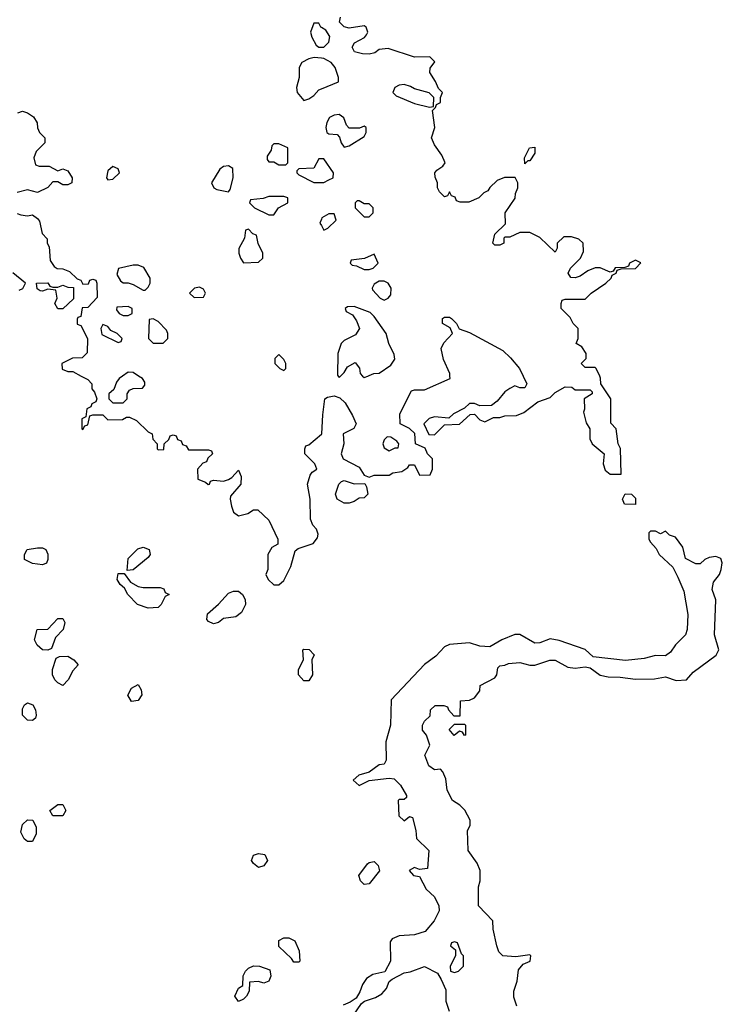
# Model space of a CAD drawing. Header units: inches. Extents: x 2608375 to 2737312, y 944064 to 1028306.
# Tile 44 of 69: x 2718799 to 2721596, y 977497 to 981420. Entities that reach past the tile are written whole.
import ezdxf

# ---------------------------------------------------------------- set-up
doc = ezdxf.new("R2010")
doc.units = ezdxf.units.IN
doc.header["$MEASUREMENT"] = 0
for name, color, linetype in [('C7917', 7, 'Continuous'), ('C7918', 7, 'Continuous'), ('C7927', 7, 'Continuous'), ('C7928', 7, 'Continuous')]:
    doc.layers.add(name, color=color, linetype=linetype)

msp = doc.modelspace()

# ---------------------------------------------------------------- linework, layer by layer
at = {"layer": 'C7917', "color": 5, "elevation": 40}
for points in [[(2719043.7, 980000), (2719070, 979986), (2719086, 979970), (2719086, 979950), (2719096.4, 979936.4), (2719106, 979910), (2719102, 979898), (2719086, 979890), (2719082, 979878), (2719066, 979870), (2719062, 979838), (2719046, 979830), (2719046, 979790), (2719050, 979788), (2719058, 979802), (2719070, 979806), (2719078, 979842), (2719090, 979846), (2719130, 979846), (2719150, 979826), (2719207.3, 979827.3), (2719223.6, 979836.4), (2719236.4, 979836.4), (2719263.1, 979823.1), (2719310, 979778), (2719326, 979770), (2719328.4, 979748.4), (2719346, 979730), (2719346, 979710), (2719350, 979706), (2719372.7, 979707.3), (2719374, 979730), (2719392.7, 979747.3), (2719398, 979762), (2719410, 979766), (2719422, 979762), (2719427.3, 979747.3), (2719442, 979742), (2719447.3, 979727.3), (2719462, 979722), (2719470, 979706), (2719550, 979706), (2719562, 979702), (2719566, 979690), (2719547.3, 979672.7), (2719542, 979658), (2719527.3, 979652.7), (2719506, 979630), (2719508, 979590), (2719538, 979578), (2719548.4, 979568.4), (2719554, 979570), (2719558, 979582), (2719570, 979586), (2719610, 979582), (2719630, 979588), (2719643.6, 979596.4), (2719670, 979626), (2719680.4, 979600.4), (2719679, 979570), (2719638, 979522), (2719636, 979510), (2719641.5, 979481.5), (2719650, 979458), (2719670, 979444), (2719706.8, 979453.2), (2719730, 979468), (2719747.3, 979467.3), (2719790, 979426), (2719826, 979350), (2719826, 979330), (2719803.1, 979316.9), (2719786, 979290), (2719786, 979230), (2719778, 979210), (2719788, 979190), (2719810, 979168), (2719830, 979168), (2719850, 979186), (2719878, 979242), (2719896, 979304), (2719907.1, 979312.9), (2719967.3, 979332.7), (2719984, 979356), (2719987.3, 979370), (2719980.7, 979390), (2719966.1, 979406.1), (2719956, 979430), (2719954.8, 979510), (2719944, 979570), (2719954.8, 979605.2), (2719962.8, 979617.2), (2719982, 979630), (2719974, 979650), (2719934, 979690), (2719934, 979710), (2719938, 979722), (2719950, 979726), (2720000, 979768.3)], [(2719208.2, 980000), (2719194, 979990), (2719183.6, 979976.4), (2719172.7, 979947.3), (2719154, 979930), (2719154, 979910), (2719170, 979894), (2719210, 979894), (2719226, 979910), (2719226, 979930), (2719236.4, 979943.6), (2719250, 979951.3), (2719288, 979952), (2719296.4, 979963.6), (2719296.4, 979976.4), (2719288, 979990), (2719272.2, 980000)]]:
    msp.add_lwpolyline(points, dxfattribs=at)
for points in [[(2718890, 979248.7), (2718850, 979254), (2718818, 979270), (2718818, 979290), (2718828, 979310), (2718870, 979316), (2718890, 979316), (2718902, 979310), (2718911.1, 979291.1), (2718911.1, 979268.9), (2718904.7, 979255.3)], [(2719226, 979226), (2719230, 979274), (2719268.4, 979311.6), (2719290, 979318), (2719314, 979310), (2719318, 979290), (2719310, 979278), (2719250, 979228)], [(2719290, 979158), (2719358, 979158), (2719372.7, 979152.7), (2719378, 979138), (2719394, 979130), (2719378, 979122), (2719362, 979090), (2719350, 979078), (2719310, 979075.3), (2719268, 979090), (2719228.7, 979130), (2719215.3, 979155.3), (2719198, 979170), (2719186, 979190), (2719190, 979214), (2719214, 979214), (2719239.6, 979179.6), (2719270, 979162)], [(2719570, 979013.2), (2719550, 979022), (2719544, 979030), (2719546.6, 979053.4), (2719590, 979091), (2719630, 979136), (2719650, 979144), (2719670, 979142.8), (2719686, 979130), (2719696, 979110), (2719698, 979090), (2719682, 979058), (2719658.8, 979041.2), (2719610, 979034), (2719590, 979019)], [(2718910, 978908), (2718889, 978909), (2718868.7, 978928.7), (2718858, 978950), (2718868, 978990), (2718910, 978992), (2718950, 979034), (2718970, 979034), (2718978, 979018), (2718971.3, 978990), (2718941, 978959), (2718924.7, 978915.3)], [(2719930, 978786), (2719908.7, 978810), (2719908.9, 978831.1), (2719928, 978870), (2719926, 978910), (2719930, 978912), (2719951.6, 978911.6), (2719971.3, 978890), (2719962, 978870), (2719964.7, 978810), (2719950, 978786)], [(2718970, 978768), (2718950, 978778), (2718938, 978790), (2718929, 978810), (2718929.1, 978830.9), (2718943.1, 978876.9), (2718956.4, 978883.6), (2718990, 978884.7), (2719014, 978870), (2719032, 978850), (2719010, 978826), (2718992, 978790)], [(2719244, 978704), (2719228.7, 978728.7), (2719243.1, 978756.9), (2719270, 978771.3), (2719282, 978750), (2719284.7, 978730), (2719270, 978708)], [(2718850, 978628), (2718829.1, 978629.1), (2718809.2, 978649.2), (2718810, 978674), (2718818, 978690), (2718830, 978698), (2718850.7, 978690.7), (2718861, 978670), (2718864.7, 978650), (2718862, 978638)], [(2718930, 978248.7), (2718918, 978270), (2718950, 978294), (2718970, 978294), (2718982, 978270), (2718970, 978248.7)], [(2718830, 978146), (2718816.4, 978156.4), (2718803.1, 978183.1), (2718810, 978214), (2718830, 978232), (2718851.3, 978231.3), (2718863.6, 978203.6), (2718863.6, 978176.4), (2718850, 978146)], [(2719750, 978042), (2719730, 978058), (2719722, 978070), (2719728.9, 978091.1), (2719750, 978098), (2719774.4, 978094.4), (2719784.7, 978070), (2719770, 978048.7)], [(2719890, 977666), (2719880.4, 977680.4), (2719830, 977728), (2719830, 977752), (2719850, 977762), (2719870, 977762), (2719894, 977750), (2719911.3, 977710), (2719914, 977670), (2719910, 977666)], [(2719770, 977582), (2719750, 977588), (2719714, 977586), (2719712, 977550), (2719702, 977530), (2719690, 977518), (2719670, 977509), (2719655.3, 977530), (2719670, 977562), (2719687.3, 977572.7), (2719688.9, 977611.1), (2719698, 977630), (2719710, 977642), (2719730, 977650.8), (2719754, 977650), (2719794.8, 977634.8), (2719798, 977610), (2719790.7, 977589.3)]]:
    msp.add_lwpolyline(points, close=True, dxfattribs=at)
at = {"layer": 'C7918', "color": 5, "elevation": 40}
for points in [[(2720000, 981388.8), (2719998, 981390), (2719990, 981406), (2719970, 981406), (2719956, 981370), (2719962, 981350), (2719978.8, 981318.8), (2719990, 981310.6), (2720000, 981310.6)], [(2720000, 981266.8), (2719970.8, 981269.2), (2719950, 981264), (2719922, 981250), (2719911.3, 981230), (2719910.9, 981189.1), (2719901, 981150), (2719902.8, 981130), (2719930, 981098), (2719950, 981104.7), (2719970, 981118), (2719990, 981141), (2720000, 981145.1)], [(2718791.6, 981048.4), (2718810, 981055.3), (2718830, 981048.7), (2718853.2, 981033.2), (2718868.7, 981008.7), (2718869.1, 980989.1), (2718878, 980970), (2718898, 980950), (2718898, 980930), (2718864.7, 980895.3), (2718855.3, 980870), (2718862, 980842), (2718876.4, 980836.4), (2718916.4, 980836.4), (2718950, 980818), (2718970, 980826), (2718990, 980818), (2719008, 980790), (2719006, 980770), (2718990, 980762), (2718970, 980762), (2718950, 980774), (2718930, 980774), (2718910, 980752), (2718870, 980732), (2718830, 980742), (2718788.4, 980731.6)], [(2720000, 980866), (2719990, 980866), (2719970, 980828), (2719910, 980826), (2719902, 980818), (2719902, 980810), (2719910, 980802), (2719970, 980772), (2720000, 980772)], [(2718788, 980648), (2718803.1, 980643.1), (2718830, 980639), (2718850, 980642), (2718870, 980628), (2718877.2, 980617.2), (2718888.4, 980568.4), (2718907.3, 980547.3), (2718908, 980530), (2718915.3, 980515.3), (2718920.4, 980460.4), (2718936.4, 980436.4), (2718948.4, 980428.4), (2718970, 980428), (2718996.4, 980416.4), (2719027.3, 980387.3), (2719042, 980382), (2719050, 980366), (2719072.7, 980367.3), (2719078, 980382), (2719090, 980386), (2719102, 980382), (2719106, 980370), (2719107.3, 980312.7), (2719070, 980274), (2719047.3, 980272.7), (2719042, 980238), (2719030, 980234), (2719027.3, 980227.3), (2719027.3, 980207.3), (2719042, 980202), (2719068, 980150), (2719067.3, 980092.7), (2719047.3, 980072.7), (2719008.4, 980071.6), (2718966, 980050), (2718967.3, 980027.3), (2718990, 980018), (2719010, 980018), (2719043.7, 980000)], [(2720000, 980625), (2719994, 980610), (2720000, 980599.5)], [(2718796.9, 980343.1), (2718811.1, 980348.9), (2718822, 980370), (2718771.1, 980411.1)], [(2719272.2, 980000), (2719250, 980014), (2719230, 980015.3), (2719208.2, 980000)]]:
    msp.add_lwpolyline(points, dxfattribs=at)
for points in [[(2719830, 980926), (2719810, 980926), (2719802, 980918), (2719799.6, 980900.4), (2719783.6, 980876.4), (2719783.6, 980863.6), (2719790, 980854), (2719810, 980854), (2719830, 980842), (2719850, 980842), (2719858, 980842), (2719866, 980850), (2719866, 980910)], [(2719170, 980835.3), (2719150, 980818), (2719144.7, 980790), (2719150, 980782), (2719170, 980784.7), (2719195.3, 980810), (2719190, 980826)], [(2719630, 980838), (2719610, 980835.3), (2719596, 980824), (2719562, 980770), (2719572, 980750), (2719583.5, 980743.5), (2719630, 980734), (2719636.4, 980743.6), (2719648, 980790), (2719647.3, 980827.3)], [(2719850, 980715.3), (2719790, 980715.3), (2719767.3, 980707.3), (2719718, 980702), (2719714, 980690), (2719734, 980670), (2719790, 980642), (2719810, 980642), (2719828.9, 980671.1), (2719866, 980690), (2719866, 980710)], [(2719710, 980586), (2719698, 980582), (2719694, 980550), (2719671.6, 980508.4), (2719671.3, 980490), (2719678, 980470), (2719690, 980452), (2719750, 980454), (2719766, 980470), (2719766, 980490), (2719748.4, 980528.4), (2719742, 980562), (2719727.3, 980567.3)], [(2719270, 980442), (2719250, 980442), (2719191.6, 980428.4), (2719185.4, 980405.4), (2719199.8, 980379.8), (2719210, 980371.3), (2719230, 980371.3), (2719250, 980364.7), (2719290, 980342), (2719298, 980342), (2719310, 980354), (2719318, 980370), (2719318, 980390), (2719292.9, 980432.9)], [(2718930, 980354), (2718950, 980354), (2718970, 980362), (2718990, 980354), (2719012.7, 980352.7), (2719012.7, 980307.3), (2718970, 980268), (2718950, 980268), (2718938, 980290), (2718948, 980310), (2718942, 980342), (2718910, 980346), (2718890, 980338), (2718880.4, 980340.4), (2718868.4, 980348.4), (2718866, 980370), (2718910, 980372), (2718918, 980358)], [(2719514.6, 980354.6), (2719494, 980350), (2719474, 980330), (2719492.7, 980312.7), (2719530, 980314), (2719538, 980330), (2719530, 980346)], [(2719230, 980278), (2719184.7, 980275.3), (2719183.6, 980263.6), (2719194, 980250), (2719210, 980242), (2719230, 980242), (2719246, 980250), (2719246, 980270)], [(2719130, 980206), (2719122, 980190), (2719125.4, 980165.4), (2719190, 980134), (2719202, 980138), (2719206, 980150), (2719186, 980170), (2719162, 980182), (2719150, 980198)], [(2719330, 980228), (2719314, 980226), (2719312, 980150), (2719330, 980132), (2719370, 980132), (2719388, 980150), (2719388.7, 980170), (2719383.1, 980183.1), (2719350, 980218)], [(2719830, 980086), (2719814, 980070), (2719814, 980050), (2719834, 980030), (2719850, 980022), (2719858, 980030), (2719858, 980050), (2719850, 980066)]]:
    msp.add_lwpolyline(points, close=True, dxfattribs=at)
at = {"layer": 'C7927', "color": 5, "elevation": 40}
for points in [[(2720000, 979768.3), (2720002, 979770), (2720005.4, 979845.4), (2720014, 979910), (2720023.6, 979916.4), (2720050, 979922), (2720073.6, 979913.6), (2720094, 979894), (2720123.1, 979843.1), (2720138, 979810), (2720128.4, 979791.6), (2720086, 979770), (2720089, 979730), (2720078, 979690), (2720086, 979670), (2720150, 979638), (2720170, 979606), (2720190, 979598), (2720210, 979606), (2720270, 979606), (2720284.7, 979615.3), (2720319.6, 979620.4), (2720343.6, 979636.4), (2720350, 979646), (2720370, 979646), (2720390, 979606), (2720432.7, 979607.3), (2720442, 979630), (2720442, 979670), (2720422, 979690), (2720412.7, 979712.7), (2720374, 979730), (2720371.3, 979771.3), (2720350, 979792), (2720314, 979810), (2720312, 979850), (2720358, 979942), (2720370, 979946), (2720410, 979946), (2720512, 979990), (2720511.5, 980000)], [(2720066, 980000), (2720070, 979994), (2720076, 980000)], [(2720164, 980000), (2720170, 979994), (2720185, 980000)], [(2720803, 980000), (2720818, 979970), (2720810, 979954), (2720790, 979954), (2720770, 979962), (2720750, 979951.3), (2720730, 979938), (2720700.2, 979899.8), (2720677.2, 979882.8), (2720630, 979882), (2720610, 979891.3), (2720590, 979891.3), (2720570, 979872), (2720526, 979850), (2720507.3, 979832.7), (2720450, 979838), (2720429.1, 979830.9), (2720408, 979810), (2720427.3, 979767.3), (2720450, 979766), (2720490, 979806), (2720550, 979808), (2720592.7, 979847.3), (2720610, 979848), (2720630, 979826), (2720650, 979818), (2720685.4, 979834.6), (2720710, 979835.3), (2720730, 979842), (2720776.9, 979843.1), (2720805.4, 979854.6), (2720862, 979898), (2720910, 979915.3), (2720930, 979935.3), (2720970, 979958), (2720996.4, 979956.4), (2721010, 979946), (2721070, 979946), (2721078, 979938), (2721078, 979930), (2721046, 979910), (2721048, 979868), (2721044, 979856), (2721053.6, 979813.6), (2721068.7, 979790), (2721068, 979750), (2721078, 979730), (2721126, 979690), (2721122, 979650), (2721130, 979626), (2721148.9, 979608.9), (2721194, 979610), (2721191.1, 979711.1), (2721182, 979730), (2721174, 979790), (2721152.7, 979812.7), (2721152, 979910), (2721112, 979970), (2721111.6, 979991.6), (2721107.8, 980000)], [(2720778, 977490), (2720765.4, 977525.4), (2720766, 977550), (2720778.8, 977590), (2720784.9, 977635.1), (2720802.8, 977657.2), (2720831.3, 977670), (2720834, 977690), (2720830, 977694), (2720774, 977686), (2720722, 977690), (2720706.4, 977706.4), (2720698, 977730), (2720683.6, 977796.4), (2720682, 977830), (2720624.7, 977890), (2720625.4, 977965.4), (2720631.3, 977990), (2720632, 978030), (2720619.8, 978059.8), (2720584.7, 978110), (2720582, 978190), (2720592, 978210), (2720591.6, 978231.6), (2720571.1, 978271.1), (2720551.1, 978291.1), (2720522, 978310), (2720501, 978350), (2720495.3, 978395.3), (2720483.6, 978423.6), (2720474, 978434), (2720450, 978432), (2720427.1, 978447.1), (2720412, 978490), (2720432, 978530), (2720418, 978570), (2720402, 978590), (2720402, 978610), (2720410, 978626), (2720432.7, 978647.3), (2720434, 978670), (2720452.7, 978687.3), (2720487.3, 978687.3), (2720502, 978682), (2720506, 978670), (2720527.3, 978647.3), (2720552.7, 978647.3), (2720554, 978706), (2720590, 978708.7), (2720610, 978718), (2720630, 978746), (2720632, 978768), (2720690, 978798), (2720698, 978810), (2720702, 978838), (2720710, 978846), (2720730, 978848), (2720744.7, 978855.3), (2720790, 978859), (2720829.1, 978849.1), (2720850, 978849), (2720908.7, 978868.7), (2720930, 978869), (2720980.9, 978840.9), (2721010, 978837.2), (2721050, 978842), (2721070, 978838), (2721109.3, 978809.3), (2721142, 978802), (2721190, 978801.2), (2721250, 978793.2), (2721325.4, 978794.6), (2721370, 978802), (2721412, 978788), (2721454, 978790), (2721479.6, 978820.4), (2721571.1, 978888.9), (2721582, 978910), (2721564.7, 978970), (2721570.7, 979109.3), (2721556, 979150), (2721561, 979179), (2721584.7, 979210), (2721590.9, 979229.1), (2721596, 979256), (2721590, 979274), (2721570, 979282), (2721543.1, 979276.9), (2721526, 979270), (2721507.3, 979252.7), (2721490, 979252), (2721450, 979274), (2721438.8, 979318.8), (2721410, 979358), (2721386, 979366), (2721370, 979382), (2721350, 979372), (2721330, 979382), (2721310, 979382), (2721304, 979376), (2721304, 979350), (2721310, 979338), (2721332.9, 979312.9), (2721345.2, 979290), (2721398.9, 979238.9), (2721419.6, 979199.6), (2721443.2, 979143.2), (2721459.3, 979050), (2721456, 978990), (2721449.3, 978970), (2721409.4, 978930), (2721390, 978901), (2721370, 978886), (2721330, 978887.3), (2721284.8, 978875.2), (2721210, 978866.8), (2721082, 978882), (2721050, 978910.7), (2720947.1, 978947.1), (2720910, 978953.4), (2720870, 978938), (2720850, 978936), (2720790, 978970.7), (2720770, 978970.7), (2720718, 978950), (2720670, 978922), (2720630, 978924.7), (2720590, 978937.3), (2720509.6, 978930.4), (2720490, 978921), (2720455.1, 978884.9), (2720410, 978851.3), (2720278, 978710), (2720275.3, 978610), (2720256.4, 978543.6), (2720258, 978470), (2720250, 978454), (2720230, 978452), (2720190, 978422), (2720149.3, 978410.7), (2720126, 978390), (2720150, 978369), (2720190, 978388.7), (2720270, 978398), (2720290, 978395.3), (2720315.3, 978370), (2720338, 978330), (2720338, 978322), (2720330, 978314), (2720310, 978314), (2720306, 978310), (2720308, 978248), (2720330, 978228.7), (2720350, 978246), (2720362, 978242), (2720375.3, 978190), (2720378, 978158), (2720428, 978110), (2720422, 978038), (2720390, 978034), (2720370, 978042), (2720348.7, 978030), (2720366, 978010), (2720390, 978006), (2720416.4, 977956.4), (2720450, 977926), (2720468, 977890), (2720468.7, 977870), (2720448.7, 977830), (2720412.9, 977787.1), (2720370, 977774), (2720309.2, 977770.8), (2720281.2, 977758.8), (2720273.6, 977746.4), (2720275.1, 977670), (2720252.5, 977627.5), (2720204.4, 977615.6), (2720179.6, 977600.4), (2720163.3, 977576.7), (2720153.4, 977546.6), (2720138.4, 977521.6), (2720114.5, 977505.5), (2720086, 977494)], [(2720103, 977417), (2720159.1, 977500.9), (2720171.3, 977510), (2720215.6, 977524.4), (2720240.9, 977539.1), (2720259, 977561), (2720270, 977588.7), (2720282, 977598), (2720330, 977622.7), (2720353.2, 977626.8), (2720410, 977648), (2720462, 977622), (2720476.4, 977596.4), (2720494.6, 977554.6), (2720495.3, 977510), (2720508, 977470)]]:
    msp.add_lwpolyline(points, dxfattribs=at)
for points in [[(2720262, 979758), (2720250, 979746), (2720244.7, 979730), (2720250, 979714), (2720270, 979702), (2720294, 979714), (2720306, 979714), (2720308, 979730), (2720300.4, 979740.4), (2720276.4, 979756.4)], [(2720130, 979571.3), (2720172.7, 979572.7), (2720179.6, 979559.6), (2720184.7, 979530), (2720170, 979515.3), (2720150, 979514), (2720130, 979501.2), (2720110, 979494), (2720090, 979494), (2720062, 979510), (2720055.3, 979530), (2720068.7, 979570), (2720080.2, 979579.8), (2720090, 979584.7)], [(2721250, 979488), (2721206, 979490), (2721198, 979510), (2721209, 979531), (2721234, 979530), (2721250, 979514)], [(2720570, 978568), (2720562, 978582), (2720550, 978586), (2720528.7, 978568.7), (2720508, 978592), (2720530, 978614), (2720570, 978614), (2720574, 978610), (2720574, 978570)], [(2720170, 977975.3), (2720155.3, 977990), (2720149.3, 978010), (2720182.9, 978057.1), (2720190, 978062.8), (2720210, 978066), (2720226, 978050), (2720230.6, 978029.4), (2720190, 977978)], [(2720530, 977746), (2720518, 977742), (2720514, 977730), (2720534, 977714), (2720534, 977690), (2720512, 977650), (2720514, 977630), (2720530, 977624.7), (2720546, 977630), (2720566, 977650), (2720566, 977690), (2720558, 977698), (2720542, 977742)]]:
    msp.add_lwpolyline(points, close=True, dxfattribs=at)
at = {"layer": 'C7928', "color": 5, "elevation": 40}
for points in [[(2721107.8, 980000), (2721094, 980030), (2721090, 980034), (2721050, 980034), (2721034, 980050), (2721054, 980070), (2721054, 980090), (2721036.9, 980116.9), (2721014, 980130), (2721022, 980150), (2721022, 980190), (2721002, 980210), (2720990, 980234), (2720954, 980270), (2720954, 980290), (2720958, 980302), (2720970, 980306), (2721050, 980306), (2721074, 980330), (2721132, 980370), (2721154, 980390), (2721158, 980402), (2721174, 980410), (2721178, 980422), (2721192.7, 980427.3), (2721250, 980428.7), (2721271.3, 980451.3), (2721250, 980462), (2721226, 980450), (2721222, 980438), (2721207.3, 980432.7), (2721170, 980432), (2721162, 980418), (2721150, 980414), (2721110, 980432), (2721090, 980432), (2721060.2, 980419.8), (2721030, 980398), (2721010, 980392), (2720992.7, 980392.7), (2720982, 980410), (2720992, 980430), (2721032, 980470), (2721043.6, 980496.4), (2721042, 980530), (2721025.4, 980545.4), (2720995.3, 980555.3), (2720965.6, 980554.4), (2720938, 980530), (2720938, 980510), (2720930, 980494), (2720870, 980552), (2720830, 980572), (2720790, 980572), (2720750, 980554), (2720730, 980554), (2720726, 980550), (2720726, 980530), (2720710, 980522), (2720690, 980522), (2720682, 980530), (2720690, 980566), (2720732.7, 980607.3), (2720731.3, 980650), (2720771.6, 980708.4), (2720772.7, 980727.3), (2720782, 980750), (2720782, 980770), (2720771.3, 980791.3), (2720729.1, 980790.9), (2720700.2, 980779.8), (2720670, 980752), (2720662, 980738), (2720646, 980730), (2720626, 980710), (2720587.3, 980692.7), (2720552.7, 980692.7), (2720538, 980698), (2720532.7, 980712.7), (2720518, 980718), (2720510, 980734), (2720502, 980718), (2720490, 980714), (2720470, 980734), (2720462, 980750), (2720462, 980770), (2720452.7, 980792.7), (2720452, 980810), (2720459.6, 980820.4), (2720483.6, 980836.4), (2720492, 980850), (2720479.8, 980879.8), (2720450, 980922), (2720438, 980950), (2720452, 980990), (2720442, 981058), (2720454, 981070), (2720458, 981082), (2720474, 981090), (2720474, 981110), (2720482, 981130), (2720465.4, 981145.4), (2720454.4, 981174.4), (2720432, 981210), (2720432.7, 981227.3), (2720451.6, 981251.6), (2720431.6, 981271.6), (2720370, 981271.3), (2720265.4, 981305.4), (2720230, 981301), (2720211.9, 981288.1), (2720190, 981282.8), (2720163.5, 981283.5), (2720131.6, 981291.6), (2720122, 981310), (2720131.6, 981328.4), (2720170.9, 981349.1), (2720179.8, 981360.2), (2720184.7, 981370), (2720178, 981390), (2720170, 981396), (2720110, 981386), (2720091.1, 981391.1), (2720072, 981410), (2720076, 981430)], [(2720000, 981310.6), (2720010, 981310.6), (2720029.4, 981330), (2720032.9, 981352.9), (2720018, 981378), (2720000, 981388.8)], [(2720000, 981145.1), (2720067.3, 981172.7), (2720068, 981190), (2720054, 981230), (2720039, 981250), (2720010, 981266), (2720000, 981266.8)], [(2720000, 980772), (2720010, 980772), (2720030, 980782), (2720046, 980790), (2720048, 980810), (2720010, 980866), (2720000, 980866)], [(2720000, 980599.5), (2720010, 980582), (2720026, 980590), (2720058, 980622), (2720050, 980646), (2720030, 980646), (2720002, 980630), (2720000, 980625)], [(2720185, 980000), (2720190, 980002), (2720208.9, 980011.1), (2720230, 980012), (2720276.5, 980043.5), (2720292.5, 980067.5), (2720290, 980086), (2720268, 980130), (2720258, 980170), (2720210, 980238), (2720193.6, 980253.6), (2720130, 980278), (2720103.6, 980276.4), (2720094, 980270), (2720098, 980258), (2720123.6, 980243.6), (2720139.8, 980219.8), (2720152, 980190), (2720136, 980164), (2720090, 980142), (2720078, 980130), (2720064.7, 980090), (2720063.6, 980003.6), (2720066, 980000)], [(2720511.5, 980000), (2720511, 980010), (2720486, 980066), (2720477.3, 980110), (2720487.5, 980132.5), (2720522, 980170), (2720512, 980192), (2720482, 980210), (2720482, 980230), (2720490, 980235.3), (2720510, 980235.3), (2720518, 980230), (2720538, 980210), (2720548, 980188), (2720590, 980174), (2720722, 980102), (2720753.2, 980073.2), (2720788, 980030), (2720803, 980000)], [(2720076, 980000), (2720090, 980014), (2720103.1, 980036.9), (2720134, 980054), (2720151.6, 980031.6), (2720154, 980010), (2720164, 980000)]]:
    msp.add_lwpolyline(points, dxfattribs=at)
for points in [[(2720330, 981161.2), (2720310, 981159), (2720292, 981150), (2720284.7, 981130), (2720296.9, 981116.9), (2720370, 981086), (2720430, 981072), (2720446, 981074), (2720448, 981110), (2720428.9, 981128.9), (2720370, 981144), (2720354.2, 981154.2)], [(2720070, 981042), (2720050, 981039), (2720032, 981030), (2720021, 981010), (2720018, 980990), (2720022, 980970), (2720030, 980964.7), (2720062, 980962), (2720071.6, 980951.6), (2720078, 980930), (2720090, 980912), (2720110, 980918), (2720170, 980954), (2720178, 980970), (2720178, 980990), (2720170, 980995.3), (2720152, 980988), (2720110, 980988), (2720100.2, 981000.2), (2720088.9, 981028.9)], [(2720810, 980846), (2720808.7, 980870), (2720829, 980910), (2720850, 980912), (2720850, 980888), (2720830, 980858), (2720822, 980858)], [(2720150, 980698), (2720142, 980698), (2720134, 980690), (2720134, 980670), (2720170, 980634), (2720190, 980634), (2720206, 980650), (2720206, 980670), (2720190, 980686), (2720170, 980686)], [(2720210, 980486), (2720171.6, 980468.4), (2720118, 980462), (2720114, 980450), (2720122, 980442), (2720139.6, 980439.6), (2720170, 980424.7), (2720190, 980424.7), (2720206, 980430), (2720226, 980450)], [(2720250, 980378), (2720230, 980378), (2720210, 980366), (2720202, 980350), (2720203.6, 980343.6), (2720234, 980310), (2720250, 980302), (2720266, 980310), (2720276.4, 980323.6), (2720278, 980350), (2720266, 980370)]]:
    msp.add_lwpolyline(points, close=True, dxfattribs=at)

doc.saveas('drawing.dxf')
